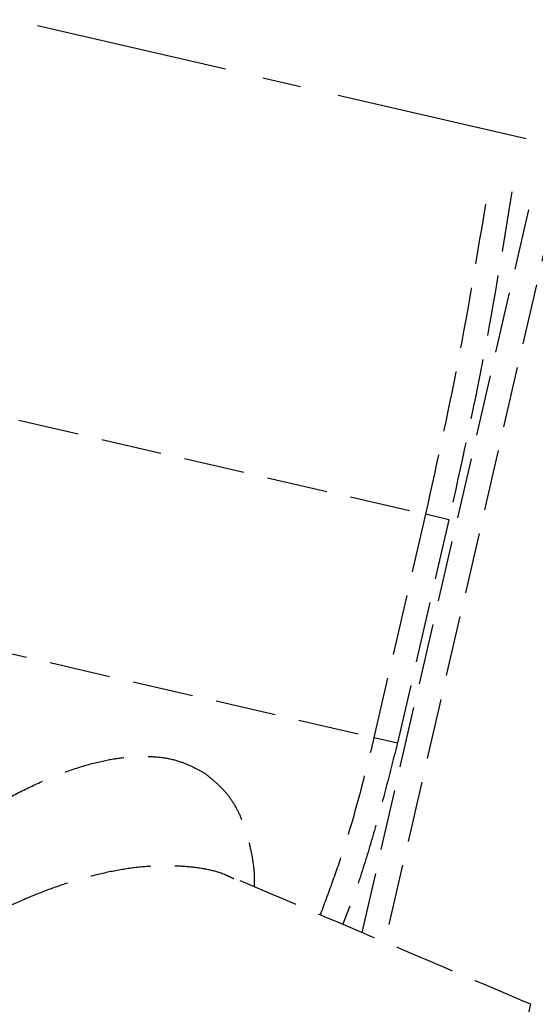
# Model space of a CAD drawing. Header units: millimetres. Extents: x 42975 to 708721, y 118172 to 172014.
# Tile 48 of 256: x 317463 to 317505, y 147733 to 147814. Entities that reach past the tile are written whole.
import ezdxf

# ---------------------------------------------------------------- set-up
doc = ezdxf.new("R2010")
doc.units = ezdxf.units.MM
doc.linetypes.add('ГТО-1 Пунктир', pattern=[7, 5, -2])
doc.linetypes.add('осевая', pattern=[50.8, 31.75, -6.35, 6.35, -6.35])
for name, color, linetype, lineweight in [('ГТО-2_Оси_025', 6, 'осевая', 25), ('ГТО-2_Размеры_035', 2, 'Continuous', 35), ('ОГОС_Пунктир_025', 151, 'ГТО-1 Пунктир', 25)]:
    doc.layers.add(name, color=color, linetype=linetype, lineweight=lineweight)

# ---------------------------------------------------------------- blocks, each defined once
blk = doc.blocks.new('ОГСО_Затвор_План')
at = {"layer": 'ГТО-2_Оси_025', "ltscale": 0.5}
blk.add_line((1439.692, 0), (-1270.296, 0), dxfattribs=at)
at = {"layer": 'ОГОС_Пунктир_025'}
for p, q in [((-743.171, -66.649), (-743.171, -4.5)), ((-743.171, -66.649), (-743.171, -4.5)), ((-741.171, -4.5), (-741.171, -67.002)), ((-741.171, -4.5), (-741.171, -67.002)), ((-794.171, -31.95), (-745.796, -31.95)), ((-743.841, -31.95), (-745.796, -31.95)), ((-745.796, -50.791), (-745.796, -31.95)), ((-743.841, -31.95), (-745.796, -31.95)), ((-745.796, -50.791), (-745.796, -31.95)), ((-743.841, -31.95), (-743.841, -50.791)), ((-743.841, -31.95), (-743.841, -50.791)), ((-794.171, -50.791), (-745.796, -50.791)), ((-745.796, -50.791), (-743.841, -50.791)), ((-745.796, -50.791), (-743.841, -50.791)), ((-728.302, -105.728), (-728.302, -69.271)), ((-728.302, -105.728), (-728.302, -69.271))]:
    blk.add_line(p, q, dxfattribs=at)
for points, knots in [([(-745.796, -31.95), (-745.838, -27.395), (-745.923, -18.284), (-746.517, -9.191), (-746.814, -4.645)], [0, 0, 0, 0, 13.66441, 27.328819, 27.328819, 27.328819, 27.328819]), ([(-745.796, -31.95), (-745.838, -27.395), (-745.923, -18.284), (-746.517, -9.191), (-746.814, -4.645)], [0, 0, 0, 0, 13.66441, 27.328819, 27.328819, 27.328819, 27.328819]), ([(-746.842, -66.002), (-746.718, -65.046), (-746.47, -63.136), (-746.092, -59.651), (-745.878, -55.532), (-745.823, -52.372), (-745.796, -50.791)], [0, 0, 0, 0, 2.89019, 5.778092, 10.515076, 15.258216, 15.258216, 15.258216, 15.258216]), ([(-746.842, -66.002), (-746.718, -65.046), (-746.47, -63.136), (-746.092, -59.651), (-745.878, -55.532), (-745.823, -52.372), (-745.796, -50.791)], [0, 0, 0, 0, 2.89019, 5.778092, 10.515076, 15.258216, 15.258216, 15.258216, 15.258216]), ([(-743.841, -50.791), (-743.867, -52.032), (-743.921, -54.513), (-744.055, -58.234), (-744.296, -61.951), (-744.595, -64.537), (-744.824, -65.997), (-744.861, -66.231), (-744.88, -66.348)], [0, 0, 0, 0, 3.722075, 7.44533, 11.170406, 14.89287, 15.248449, 15.604042, 15.604042, 15.604042, 15.604042]), ([(-743.841, -50.791), (-743.867, -52.032), (-743.921, -54.513), (-744.055, -58.234), (-744.296, -61.951), (-744.595, -64.537), (-744.824, -65.997), (-744.861, -66.231), (-744.88, -66.348)], [0, 0, 0, 0, 3.722075, 7.44533, 11.170406, 14.89287, 15.248449, 15.604042, 15.604042, 15.604042, 15.604042]), ([(-794.171, -92.891), (-793.949, -92.298), (-793.505, -91.111), (-792.709, -89.107), (-791.712, -86.908), (-790.532, -84.559), (-789.316, -82.284), (-788.068, -80.09), (-786.773, -77.959), (-785.441, -75.897), (-784.082, -73.911), (-782.498, -71.727), (-780.674, -69.388), (-778.598, -66.953), (-776.509, -64.727), (-774.479, -62.783), (-772.521, -61.117), (-770.649, -59.718), (-768.802, -58.535), (-767.053, -57.62), (-765.413, -56.961), (-763.891, -56.527), (-762.413, -56.279), (-761.065, -56.264), (-759.872, -56.478), (-759.16, -56.671), (-758.805, -56.767)], [0, 0, 0, 0, 1.898616, 3.801613, 6.469484, 9.137686, 11.68676, 14.208002, 16.707782, 19.167525, 21.572008, 23.924071, 27.263007, 30.465971, 33.521179, 36.415817, 38.894024, 41.229827, 43.421795, 45.4677, 47.139931, 48.716447, 50.209036, 51.623466, 52.733201, 53.835967, 53.835967, 53.835967, 53.835967]), ([(-794.171, -92.891), (-793.949, -92.298), (-793.505, -91.111), (-792.709, -89.107), (-791.712, -86.908), (-790.532, -84.559), (-789.316, -82.284), (-788.068, -80.09), (-786.773, -77.959), (-785.441, -75.897), (-784.082, -73.911), (-782.498, -71.727), (-780.674, -69.388), (-778.598, -66.953), (-776.509, -64.727), (-774.479, -62.783), (-772.521, -61.117), (-770.649, -59.718), (-768.802, -58.535), (-767.053, -57.62), (-765.413, -56.961), (-763.891, -56.527), (-762.413, -56.279), (-761.065, -56.264), (-759.872, -56.478), (-759.16, -56.671), (-758.805, -56.767)], [0, 0, 0, 0, 1.898616, 3.801613, 6.469484, 9.137686, 11.68676, 14.208002, 16.707782, 19.167525, 21.572008, 23.924071, 27.263007, 30.465971, 33.521179, 36.415817, 38.894024, 41.229827, 43.421795, 45.4677, 47.139931, 48.716447, 50.209036, 51.623466, 52.733201, 53.835967, 53.835967, 53.835967, 53.835967]), ([(-758.805, -56.767), (-758.55, -56.889), (-758.039, -57.133), (-757.285, -57.541), (-756.493, -58.075), (-755.704, -58.808), (-754.942, -59.753), (-754.258, -60.845), (-753.714, -61.904), (-753.266, -62.892), (-752.931, -63.815), (-752.762, -64.497), (-752.689, -64.894), (-752.679, -64.947), (-752.675, -64.973)], [0, 0, 0, 0, 0.847669, 1.70025, 2.568708, 3.706011, 4.915039, 6.20099, 7.564127, 8.484402, 9.455361, 10.506261, 10.586486, 10.66702, 10.66702, 10.66702, 10.66702]), ([(-758.805, -56.767), (-758.55, -56.889), (-758.039, -57.133), (-757.285, -57.541), (-756.493, -58.075), (-755.704, -58.808), (-754.942, -59.753), (-754.258, -60.845), (-753.714, -61.904), (-753.266, -62.892), (-752.931, -63.815), (-752.762, -64.497), (-752.689, -64.894), (-752.679, -64.947), (-752.675, -64.973)], [0, 0, 0, 0, 0.847669, 1.70025, 2.568708, 3.706011, 4.915039, 6.20099, 7.564127, 8.484402, 9.455361, 10.506261, 10.586486, 10.66702, 10.66702, 10.66702, 10.66702]), ([(-754.452, -64.718), (-754.591, -64.686), (-754.868, -64.623), (-755.638, -64.475), (-756.808, -64.428), (-758.36, -64.587), (-759.951, -64.868), (-761.669, -65.318), (-763.505, -65.981), (-765.45, -66.87), (-767.413, -67.936), (-769.467, -69.224), (-771.599, -70.749), (-773.798, -72.52), (-775.98, -74.473), (-777.897, -76.365), (-779.563, -78.143), (-780.99, -79.765), (-782.391, -81.46), (-783.757, -83.223), (-785.081, -85.048), (-786.363, -86.944), (-787.594, -88.91), (-788.76, -90.939), (-789.839, -93.01), (-790.749, -94.975), (-791.497, -96.817), (-792.095, -98.517), (-792.591, -100.204), (-792.96, -101.82), (-793.198, -103.353), (-793.313, -104.789), (-793.311, -106.159), (-793.22, -107.113), (-793.129, -107.671), (-793.035, -108.186), (-792.836, -108.991), (-792.442, -110.036), (-791.947, -110.98), (-791.369, -111.802), (-790.725, -112.505), (-790.03, -113.102), (-789.278, -113.612), (-788.355, -114.105), (-787.242, -114.542), (-785.923, -114.871), (-784.539, -115.043), (-783.111, -115.106), (-781.636, -115.108), (-780.543, -114.963), (-779.854, -114.791), (-779.662, -114.74), (-779.565, -114.714)], [0, 0, 0, 0, 0.425582, 0.852627, 2.350605, 3.914508, 5.527437, 7.194503, 9.235632, 11.37393, 13.60582, 15.93114, 18.642302, 21.466313, 24.396031, 27.425042, 29.544311, 31.70333, 33.905394, 36.140152, 38.393127, 40.668379, 43.004855, 45.349108, 47.687416, 50.007554, 51.844621, 53.650111, 55.411229, 57.11583, 58.621013, 60.061587, 61.432151, 62.727361, 62.928633, 63.127959, 64.299066, 65.409939, 66.470047, 67.48952, 68.414346, 69.324664, 70.229634, 71.136409, 72.45841, 73.808015, 75.201862, 76.633637, 78.096004, 79.62483, 79.922824, 80.223462, 80.223462, 80.223462, 80.223462]), ([(-754.452, -64.718), (-754.591, -64.686), (-754.868, -64.623), (-755.638, -64.475), (-756.808, -64.428), (-758.36, -64.587), (-759.951, -64.868), (-761.669, -65.318), (-763.505, -65.981), (-765.45, -66.87), (-767.413, -67.936), (-769.467, -69.224), (-771.599, -70.749), (-773.798, -72.52), (-775.98, -74.473), (-777.897, -76.365), (-779.563, -78.143), (-780.99, -79.765), (-782.391, -81.46), (-783.757, -83.223), (-785.081, -85.048), (-786.363, -86.944), (-787.594, -88.91), (-788.76, -90.939), (-789.839, -93.01), (-790.749, -94.975), (-791.497, -96.817), (-792.095, -98.517), (-792.591, -100.204), (-792.96, -101.82), (-793.198, -103.353), (-793.313, -104.789), (-793.311, -106.159), (-793.22, -107.113), (-793.129, -107.671), (-793.035, -108.186), (-792.836, -108.991), (-792.442, -110.036), (-791.947, -110.98), (-791.369, -111.802), (-790.725, -112.505), (-790.03, -113.102), (-789.278, -113.612), (-788.355, -114.105), (-787.242, -114.542), (-785.923, -114.871), (-784.539, -115.043), (-783.111, -115.106), (-781.636, -115.108), (-780.543, -114.963), (-779.854, -114.791), (-779.662, -114.74), (-779.565, -114.714)], [0, 0, 0, 0, 0.425582, 0.852627, 2.350605, 3.914508, 5.527437, 7.194503, 9.235632, 11.37393, 13.60582, 15.93114, 18.642302, 21.466313, 24.396031, 27.425042, 29.544311, 31.70333, 33.905394, 36.140152, 38.393127, 40.668379, 43.004855, 45.349108, 47.687416, 50.007554, 51.844621, 53.650111, 55.411229, 57.11583, 58.621013, 60.061587, 61.432151, 62.727361, 62.928633, 63.127959, 64.299066, 65.409939, 66.470047, 67.48952, 68.414346, 69.324664, 70.229634, 71.136409, 72.45841, 73.808015, 75.201862, 76.633637, 78.096004, 79.62483, 79.922824, 80.223462, 80.223462, 80.223462, 80.223462])]:
    blk.add_open_spline(points, degree=3, knots=knots, dxfattribs=at)
for points in [[(-744.864, -4.5), (-744.566, -9.07), (-743.968, -18.211), (-743.883, -27.37), (-743.841, -31.95)], [(-744.864, -4.5), (-744.566, -9.07), (-743.968, -18.211), (-743.883, -27.37), (-743.841, -31.95)], [(-728.302, -69.271), (-732.656, -68.503), (-741.363, -66.968), (-750.07, -65.433), (-754.423, -64.665)], [(-728.302, -69.271), (-732.656, -68.503), (-741.363, -66.968), (-750.07, -65.433), (-754.423, -64.665)]]:
    blk.add_open_spline(points, degree=3, dxfattribs=at)
blk = doc.blocks.new('A$C1AA538EC')
at = {"layer": 'ГТО-2_Размеры_035', "rotation": 346.9999999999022}
blk.add_blockref('ОГСО_Затвор_План', (-6044.682, -11100.099), dxfattribs=at)

msp = doc.modelspace()

# ---------------------------------------------------------------- block references
at = {"layer": 'ГТО-2_Размеры_035'}
msp.add_blockref('A$C1AA538EC', (324274.631, 158737.105), dxfattribs=at)

doc.saveas('drawing.dxf')
